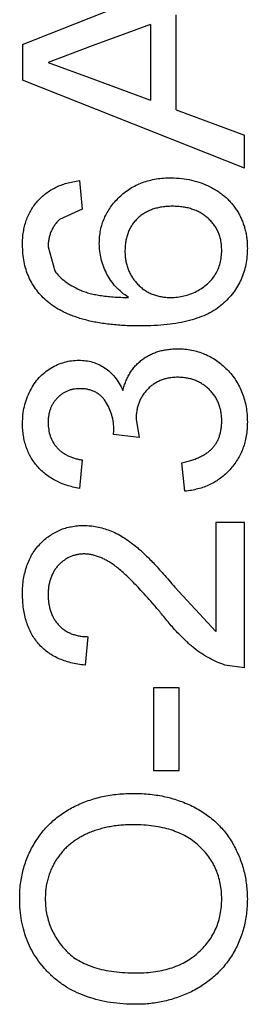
# Model space of a CAD drawing. Header units: inches. Extents: x 246 to 500, y -220 to -17.
# Tile 16 of 118: x 436.46 to 436.716, y -149.136 to -148.029. Entities that reach past the tile are written whole.
import ezdxf

# ---------------------------------------------------------------- set-up
doc = ezdxf.new("R2010")
doc.units = ezdxf.units.IN
doc.header["$LTSCALE"] = 1.21
doc.header["$MEASUREMENT"] = 0
doc.layers.get('0').update_dxf_attribs({"linetype": 'CONTINUOUS'})

msp = doc.modelspace()

# ---------------------------------------------------------------- linework, layer by layer
at = {"color": 7, "linetype": 'Continuous'}
for p, q in [((436.4628, -148.0567), (436.7033, -147.9612)), ((436.6359, -148.1299), (436.6359, -148.0233)), ((436.607, -148.034), (436.5413, -148.0582)), ((436.607, -148.034), (436.607, -148.1193)), ((436.4628, -148.0567), (436.4628, -148.0965)), ((436.5413, -148.0582), (436.4916, -148.0766)), ((436.4916, -148.0766), (436.5378, -148.0937)), ((436.7128, -148.1958), (436.4628, -148.0965)), ((436.5378, -148.0937), (436.607, -148.1193)), ((436.6359, -148.1299), (436.7128, -148.1584)), ((436.7128, -148.1958), (436.7128, -148.1584)), ((436.5269, -148.2096), (436.5301, -148.2417)), ((436.5301, -148.2417), (436.5045, -148.2533)), ((436.4916, -148.2839), (436.4991, -148.3112)), ((436.5908, -148.4777), (436.5942, -148.4984)), ((436.5654, -148.4951), (436.5657, -148.4905)), ((436.5942, -148.4984), (436.5654, -148.4951)), ((436.5301, -148.5237), (436.5269, -148.5558)), ((436.6455, -148.559), (436.6423, -148.5269)), ((436.6807, -148.5942), (436.6807, -148.7165)), ((436.7128, -148.5942), (436.6807, -148.5942)), ((436.7128, -148.7577), (436.7128, -148.5942)), ((436.6344, -148.6668), (436.6807, -148.7165)), ((436.5365, -148.7225), (436.5333, -148.7545)), ((436.7128, -148.7577), (436.6906, -148.7544)), ((436.6102, -148.7801), (436.6102, -148.8731)), ((436.6391, -148.7801), (436.6102, -148.7801)), ((436.6391, -148.8731), (436.6391, -148.7801)), ((436.6102, -148.8731), (436.6391, -148.8731))]:
    msp.add_line(p, q, dxfattribs=at)
for points, knots in [([(436.5493, -148.2803), (436.5494, -148.2778), (436.5495, -148.2728), (436.5506, -148.2655), (436.5524, -148.2585), (436.5548, -148.2518), (436.5581, -148.2454), (436.562, -148.2392), (436.5666, -148.2334), (436.5719, -148.2279), (436.5777, -148.2229), (436.584, -148.2184), (436.5908, -148.2147), (436.5979, -148.2117), (436.6055, -148.2093), (436.6134, -148.2076), (436.6218, -148.2066), (436.6275, -148.2065), (436.6305, -148.2064)], [0, 0, 0, 0, 0.061347, 0.121203, 0.179863, 0.238152, 0.296252, 0.35519, 0.415676, 0.478379, 0.541524, 0.603977, 0.666513, 0.729491, 0.79371, 0.859736, 0.928449, 1, 1, 1, 1]), ([(436.6305, -148.2064), (436.6343, -148.2066), (436.642, -148.2068), (436.6532, -148.2088), (436.664, -148.212), (436.6726, -148.2158), (436.6792, -148.2193), (436.6837, -148.2222), (436.6881, -148.2254), (436.6922, -148.2287), (436.6959, -148.2324), (436.6993, -148.2363), (436.7024, -148.2405), (436.7053, -148.2448), (436.7078, -148.2494), (436.71, -148.2541), (436.7119, -148.2589), (436.7134, -148.2639), (436.7146, -148.2691), (436.7154, -148.2744), (436.7159, -148.2799), (436.716, -148.2836), (436.716, -148.2855)], [0, 0, 0, 0, 0.088899, 0.17544, 0.261633, 0.34801, 0.390819, 0.432814, 0.473776, 0.514166, 0.554107, 0.594121, 0.63362, 0.673585, 0.71348, 0.75336, 0.792891, 0.833007, 0.873643, 0.914893, 0.95695, 1, 1, 1, 1]), ([(436.4628, -148.2818), (436.4628, -148.2794), (436.4629, -148.2746), (436.4637, -148.2675), (436.4651, -148.2609), (436.4669, -148.2545), (436.4694, -148.2485), (436.4723, -148.2428), (436.4757, -148.2375), (436.4798, -148.2326), (436.4842, -148.228), (436.4891, -148.2239), (436.4944, -148.2203), (436.5001, -148.2172), (436.5062, -148.2145), (436.5127, -148.2124), (436.5197, -148.2107), (436.5245, -148.21), (436.5269, -148.2096)], [0, 0, 0, 0, 0.068499, 0.134572, 0.198208, 0.259784, 0.319951, 0.379508, 0.438814, 0.498497, 0.558182, 0.617438, 0.677522, 0.737959, 0.80033, 0.86409, 0.930622, 1, 1, 1, 1]), ([(436.6315, -148.2385), (436.6295, -148.2385), (436.6255, -148.2386), (436.6198, -148.2393), (436.6144, -148.2403), (436.6094, -148.2418), (436.6046, -148.2437), (436.6002, -148.2461), (436.5961, -148.2488), (436.5924, -148.252), (436.589, -148.2556), (436.5861, -148.2595), (436.5837, -148.2636), (436.5816, -148.2681), (436.5801, -148.273), (436.579, -148.2781), (436.5783, -148.2835), (436.5782, -148.2873), (436.5782, -148.2892)], [0, 0, 0, 0, 0.072229, 0.141252, 0.207439, 0.270245, 0.331238, 0.391254, 0.450152, 0.509008, 0.567734, 0.625726, 0.683708, 0.742407, 0.803094, 0.865865, 0.931379, 1, 1, 1, 1]), ([(436.6872, -148.2879), (436.6871, -148.2861), (436.687, -148.2826), (436.6863, -148.2775), (436.6852, -148.2726), (436.6835, -148.268), (436.6814, -148.2637), (436.6788, -148.2596), (436.6757, -148.2557), (436.6722, -148.2522), (436.6683, -148.249), (436.664, -148.2462), (436.6595, -148.2437), (436.6545, -148.2419), (436.6492, -148.2403), (436.6436, -148.2392), (436.6376, -148.2386), (436.6336, -148.2385), (436.6315, -148.2385)], [0, 0, 0, 0, 0.063965, 0.124854, 0.184383, 0.242748, 0.2999, 0.357059, 0.415719, 0.475258, 0.535508, 0.596291, 0.657728, 0.721052, 0.786261, 0.853834, 0.925318, 1, 1, 1, 1]), ([(436.5045, -148.2533), (436.5034, -148.2543), (436.5014, -148.2564), (436.4988, -148.2598), (436.4966, -148.2633), (436.4948, -148.2671), (436.4934, -148.271), (436.4924, -148.2752), (436.4918, -148.2795), (436.4917, -148.2824), (436.4916, -148.2839)], [0, 0, 0, 0, 0.128545, 0.252818, 0.375212, 0.497113, 0.618546, 0.742222, 0.869458, 1, 1, 1, 1]), ([(436.4912, -148.3459), (436.4889, -148.3438), (436.4844, -148.3399), (436.4787, -148.333), (436.4737, -148.3258), (436.4697, -148.318), (436.4666, -148.3097), (436.4644, -148.3008), (436.4631, -148.2915), (436.4629, -148.2851), (436.4628, -148.2818)], [0, 0, 0, 0, 0.125625, 0.247619, 0.368528, 0.488104, 0.609878, 0.735382, 0.864448, 1, 1, 1, 1]), ([(436.5823, -148.341), (436.5796, -148.3392), (436.5744, -148.3355), (436.5676, -148.3289), (436.5619, -148.3218), (436.5573, -148.3141), (436.5537, -148.3059), (436.5512, -148.2976), (436.5496, -148.289), (436.5494, -148.2832), (436.5493, -148.2803)], [0, 0, 0, 0, 0.13549, 0.265229, 0.390778, 0.51542, 0.638317, 0.759642, 0.878902, 1, 1, 1, 1]), ([(436.716, -148.2855), (436.7159, -148.2886), (436.7157, -148.2948), (436.7144, -148.3039), (436.7122, -148.3125), (436.7091, -148.3207), (436.7052, -148.3284), (436.7004, -148.3357), (436.6946, -148.3425), (436.688, -148.3489), (436.6804, -148.3547), (436.6716, -148.3596), (436.6617, -148.3638), (436.6507, -148.3672), (436.6385, -148.3698), (436.6253, -148.3717), (436.6109, -148.3729), (436.6009, -148.373), (436.5958, -148.3731)], [0, 0, 0, 0, 0.056157, 0.110133, 0.162537, 0.213912, 0.265146, 0.31651, 0.369179, 0.423123, 0.479276, 0.538691, 0.601978, 0.670125, 0.74365, 0.82281, 0.908261, 1, 1, 1, 1]), ([(436.5782, -148.2892), (436.5782, -148.2909), (436.5783, -148.2944), (436.579, -148.2995), (436.5801, -148.3045), (436.5817, -148.3092), (436.5837, -148.3137), (436.5861, -148.3181), (436.5891, -148.3221), (436.5924, -148.326), (436.5961, -148.3296), (436.6, -148.3327), (436.6044, -148.3352), (436.6089, -148.3374), (436.6137, -148.339), (436.6189, -148.3402), (436.6242, -148.3409), (436.6279, -148.341), (436.6298, -148.341)], [0, 0, 0, 0, 0.064812, 0.127718, 0.189086, 0.249562, 0.309738, 0.370215, 0.431085, 0.493911, 0.55657, 0.617553, 0.678119, 0.739063, 0.801665, 0.864956, 0.93089, 1, 1, 1, 1]), ([(436.6298, -148.341), (436.6323, -148.341), (436.6373, -148.3408), (436.6447, -148.3394), (436.6519, -148.3372), (436.6589, -148.3342), (436.6654, -148.3304), (436.6711, -148.326), (436.676, -148.3209), (436.6801, -148.3153), (436.6833, -148.3091), (436.6855, -148.3024), (436.6869, -148.2953), (436.6871, -148.2904), (436.6872, -148.2879)], [0, 0, 0, 0, 0.086177, 0.171222, 0.257573, 0.34515, 0.431508, 0.513644, 0.593539, 0.672806, 0.752058, 0.831493, 0.913823, 1, 1, 1, 1]), ([(436.4991, -148.3112), (436.5008, -148.3133), (436.5043, -148.3176), (436.5109, -148.3232), (436.5185, -148.3282), (436.5257, -148.3319), (436.5321, -148.3345), (436.5376, -148.3361), (436.5436, -148.3376), (436.5502, -148.3388), (436.5574, -148.3397), (436.5652, -148.3405), (436.5736, -148.3409), (436.5793, -148.341), (436.5823, -148.341)], [0, 0, 0, 0, 0.088609, 0.181893, 0.280787, 0.38702, 0.444107, 0.506454, 0.574396, 0.647656, 0.726426, 0.811458, 0.90278, 1, 1, 1, 1]), ([(436.5958, -148.3731), (436.5928, -148.3731), (436.587, -148.3731), (436.5785, -148.3727), (436.5703, -148.3722), (436.5623, -148.3714), (436.5547, -148.3705), (436.5474, -148.3693), (436.5404, -148.368), (436.5337, -148.3663), (436.5273, -148.3646), (436.5213, -148.3625), (436.5155, -148.3603), (436.51, -148.3578), (436.5048, -148.3552), (436.5, -148.3523), (436.4954, -148.3492), (436.4926, -148.347), (436.4912, -148.3459)], [0, 0, 0, 0, 0.080034, 0.157854, 0.232564, 0.304731, 0.374384, 0.441663, 0.506048, 0.568692, 0.628715, 0.687238, 0.743227, 0.797567, 0.850239, 0.901629, 0.951067, 1, 1, 1, 1]), ([(436.5759, -148.4457), (436.5764, -148.4439), (436.5773, -148.4403), (436.5791, -148.4353), (436.5813, -148.4306), (436.5837, -148.426), (436.5866, -148.4219), (436.5897, -148.418), (436.5933, -148.4145), (436.5972, -148.4112), (436.6013, -148.4082), (436.6058, -148.4057), (436.6104, -148.4036), (436.6154, -148.4017), (436.6206, -148.4004), (436.626, -148.3995), (436.6317, -148.3988), (436.6356, -148.3988), (436.6376, -148.3987)], [0, 0, 0, 0, 0.065828, 0.128938, 0.190858, 0.251186, 0.310974, 0.37005, 0.429672, 0.489507, 0.549975, 0.610075, 0.670915, 0.732909, 0.796711, 0.861825, 0.929892, 1, 1, 1, 1]), ([(436.6376, -148.3987), (436.6403, -148.3988), (436.6456, -148.3989), (436.6533, -148.4001), (436.6608, -148.4019), (436.6679, -148.4045), (436.6748, -148.4077), (436.6813, -148.4118), (436.6875, -148.4166), (436.6933, -148.4221), (436.6987, -148.428), (436.7033, -148.4345), (436.7072, -148.4413), (436.7104, -148.4485), (436.7129, -148.4562), (436.7147, -148.4642), (436.7158, -148.4726), (436.7159, -148.4783), (436.716, -148.4812)], [0, 0, 0, 0, 0.063503, 0.124805, 0.18492, 0.244376, 0.303775, 0.364133, 0.425376, 0.488388, 0.551743, 0.61386, 0.67564, 0.737737, 0.800417, 0.864658, 0.930985, 1, 1, 1, 1]), ([(436.4628, -148.4827), (436.4629, -148.4794), (436.4631, -148.473), (436.4648, -148.4636), (436.4675, -148.4546), (436.4712, -148.446), (436.4758, -148.4381), (436.4813, -148.4311), (436.4876, -148.4252), (436.4947, -148.4203), (436.5022, -148.4164), (436.51, -148.4136), (436.5181, -148.4119), (436.5236, -148.4117), (436.5263, -148.4116)], [0, 0, 0, 0, 0.092054, 0.181008, 0.26913, 0.357137, 0.443549, 0.526433, 0.607453, 0.688385, 0.767854, 0.845531, 0.922529, 1, 1, 1, 1]), ([(436.5263, -148.4116), (436.5289, -148.4117), (436.5341, -148.4119), (436.5416, -148.4135), (436.5487, -148.4163), (436.5554, -148.42), (436.5616, -148.4249), (436.5671, -148.4308), (436.5721, -148.4378), (436.5746, -148.443), (436.5759, -148.4457)], [0, 0, 0, 0, 0.121951, 0.240787, 0.35855, 0.479066, 0.601519, 0.727551, 0.859932, 1, 1, 1, 1]), ([(436.6373, -148.4308), (436.6357, -148.4308), (436.6324, -148.4309), (436.6277, -148.4315), (436.6232, -148.4326), (436.6189, -148.434), (436.6148, -148.4359), (436.6109, -148.4381), (436.6073, -148.4409), (436.6039, -148.444), (436.6008, -148.4473), (436.5982, -148.451), (436.5959, -148.4549), (436.594, -148.459), (436.5926, -148.4634), (436.5915, -148.4679), (436.5909, -148.4727), (436.5908, -148.476), (436.5908, -148.4777)], [0, 0, 0, 0, 0.067051, 0.13118, 0.193722, 0.254499, 0.314763, 0.375117, 0.436023, 0.498297, 0.560571, 0.621619, 0.681973, 0.742853, 0.804272, 0.867473, 0.932273, 1, 1, 1, 1]), ([(436.6872, -148.4801), (436.6871, -148.4782), (436.6871, -148.4747), (436.6863, -148.4695), (436.6853, -148.4646), (436.6836, -148.4599), (436.6816, -148.4556), (436.6792, -148.4515), (436.6762, -148.4477), (436.6729, -148.4442), (436.6692, -148.4411), (436.6653, -148.4383), (436.6611, -148.436), (436.6568, -148.434), (436.6522, -148.4326), (436.6475, -148.4316), (436.6425, -148.4309), (436.6391, -148.4308), (436.6373, -148.4308)], [0, 0, 0, 0, 0.069461, 0.135658, 0.19962, 0.261651, 0.322053, 0.38234, 0.443223, 0.50493, 0.56682, 0.6276, 0.687476, 0.747351, 0.808174, 0.870133, 0.933721, 1, 1, 1, 1]), ([(436.5274, -148.4436), (436.5261, -148.4436), (436.5236, -148.4437), (436.52, -148.4442), (436.5166, -148.445), (436.5133, -148.4462), (436.5101, -148.4477), (436.5072, -148.4496), (436.5043, -148.4517), (436.5018, -148.4543), (436.4994, -148.457), (436.4973, -148.46), (436.4955, -148.4631), (436.4941, -148.4664), (436.493, -148.47), (436.4922, -148.4737), (436.4917, -148.4776), (436.4917, -148.4803), (436.4916, -148.4817)], [0, 0, 0, 0, 0.065093, 0.127304, 0.188122, 0.247131, 0.306077, 0.365678, 0.426103, 0.487841, 0.550317, 0.611805, 0.672737, 0.734883, 0.79768, 0.862475, 0.929775, 1, 1, 1, 1]), ([(436.5657, -148.4905), (436.5656, -148.4875), (436.5654, -148.4818), (436.5635, -148.4733), (436.5607, -148.4653), (436.5572, -148.4592), (436.554, -148.4546), (436.551, -148.4517), (436.5479, -148.4491), (436.5444, -148.4472), (436.5406, -148.4455), (436.5365, -148.4444), (436.532, -148.4437), (436.529, -148.4436), (436.5274, -148.4436)], [0, 0, 0, 0, 0.129789, 0.254605, 0.378435, 0.50292, 0.565018, 0.624848, 0.683448, 0.742765, 0.802757, 0.86522, 0.930779, 1, 1, 1, 1]), ([(436.5269, -148.5558), (436.5244, -148.5553), (436.5196, -148.5543), (436.5125, -148.5523), (436.5059, -148.5499), (436.4998, -148.5469), (436.4941, -148.5436), (436.4888, -148.5398), (436.4839, -148.5356), (436.4795, -148.531), (436.4755, -148.526), (436.4721, -148.5207), (436.4692, -148.5151), (436.4669, -148.5092), (436.465, -148.503), (436.4638, -148.4964), (436.4629, -148.4897), (436.4628, -148.485), (436.4628, -148.4827)], [0, 0, 0, 0, 0.071036, 0.139343, 0.204958, 0.268332, 0.330129, 0.390664, 0.450861, 0.510587, 0.570374, 0.629455, 0.687994, 0.747581, 0.807839, 0.870034, 0.93381, 1, 1, 1, 1]), ([(436.4916, -148.4817), (436.4917, -148.4844), (436.492, -148.4895), (436.4938, -148.4969), (436.4968, -148.5037), (436.5004, -148.5086), (436.5038, -148.5122), (436.5067, -148.5146), (436.5098, -148.5167), (436.5133, -148.5187), (436.5171, -148.5203), (436.5211, -148.5218), (436.5255, -148.5229), (436.5285, -148.5235), (436.5301, -148.5237)], [0, 0, 0, 0, 0.127797, 0.246795, 0.362284, 0.477652, 0.536237, 0.59559, 0.656344, 0.719085, 0.784349, 0.852876, 0.924551, 1, 1, 1, 1]), ([(436.6423, -148.5269), (436.6442, -148.5265), (436.6479, -148.5257), (436.6533, -148.5241), (436.6582, -148.5224), (436.6627, -148.5203), (436.6668, -148.5183), (436.6705, -148.5159), (436.6738, -148.5134), (436.6767, -148.5106), (436.6791, -148.5076), (436.6813, -148.5044), (436.6831, -148.5009), (436.6846, -148.4972), (436.6857, -148.4932), (436.6866, -148.4891), (436.6871, -148.4847), (436.6871, -148.4816), (436.6872, -148.4801)], [0, 0, 0, 0, 0.082566, 0.15976, 0.233155, 0.301356, 0.365752, 0.426437, 0.484185, 0.539549, 0.593156, 0.647048, 0.701446, 0.757, 0.81384, 0.873058, 0.934963, 1, 1, 1, 1]), ([(436.716, -148.4812), (436.716, -148.4838), (436.7159, -148.489), (436.7148, -148.4966), (436.7134, -148.5038), (436.7112, -148.5107), (436.7085, -148.5173), (436.705, -148.5234), (436.701, -148.5293), (436.6964, -148.5348), (436.6914, -148.5398), (436.6859, -148.5443), (436.68, -148.5482), (436.6739, -148.5516), (436.6673, -148.5543), (436.6603, -148.5564), (436.653, -148.5581), (436.648, -148.5587), (436.6455, -148.559)], [0, 0, 0, 0, 0.067794, 0.133464, 0.196934, 0.258481, 0.319787, 0.380431, 0.44099, 0.502867, 0.564806, 0.625526, 0.685604, 0.746041, 0.807347, 0.869717, 0.93379, 1, 1, 1, 1]), ([(436.4628, -148.6744), (436.4628, -148.6715), (436.4629, -148.6659), (436.4639, -148.6576), (436.4655, -148.6499), (436.4676, -148.6426), (436.4704, -148.6358), (436.4738, -148.6294), (436.4779, -148.6235), (436.4825, -148.6181), (436.4876, -148.6133), (436.493, -148.609), (436.4988, -148.6055), (436.5048, -148.6025), (436.5111, -148.6002), (436.5178, -148.5987), (436.5247, -148.5976), (436.5294, -148.5975), (436.5318, -148.5975)], [0, 0, 0, 0, 0.074712, 0.145539, 0.213339, 0.278615, 0.342094, 0.40389, 0.465063, 0.526577, 0.587328, 0.64638, 0.704345, 0.761672, 0.819418, 0.878039, 0.937796, 1, 1, 1, 1]), ([(436.5318, -148.5975), (436.5343, -148.5975), (436.5392, -148.5977), (436.5466, -148.5987), (436.554, -148.6006), (436.5613, -148.603), (436.5687, -148.6064), (436.5762, -148.6106), (436.5839, -148.6158), (436.5904, -148.6208), (436.5958, -148.6255), (436.6004, -148.6297), (436.6051, -148.6345), (436.6104, -148.6397), (436.6159, -148.6457), (436.6218, -148.6522), (436.628, -148.6593), (436.6322, -148.6643), (436.6344, -148.6668)], [0, 0, 0, 0, 0.057945, 0.116018, 0.174826, 0.234683, 0.296827, 0.364061, 0.436192, 0.51426, 0.556976, 0.604856, 0.657675, 0.715751, 0.77884, 0.847501, 0.921228, 1, 1, 1, 1]), ([(436.5321, -148.6295), (436.5307, -148.6295), (436.5279, -148.6296), (436.5239, -148.6303), (436.52, -148.6312), (436.5164, -148.6326), (436.5128, -148.6344), (436.5095, -148.6366), (436.5063, -148.6392), (436.5033, -148.6421), (436.5005, -148.6453), (436.4982, -148.6489), (436.4961, -148.6527), (436.4945, -148.6567), (436.4932, -148.6609), (436.4923, -148.6654), (436.4918, -148.6702), (436.4917, -148.6734), (436.4916, -148.6751)], [0, 0, 0, 0, 0.061762, 0.121174, 0.179421, 0.236843, 0.294322, 0.353191, 0.412721, 0.474522, 0.537057, 0.599591, 0.662367, 0.725246, 0.790316, 0.857724, 0.927232, 1, 1, 1, 1]), ([(436.6193, -148.6967), (436.6166, -148.6935), (436.6114, -148.6873), (436.6036, -148.6786), (436.5965, -148.6706), (436.5897, -148.6635), (436.5834, -148.6572), (436.5777, -148.6517), (436.5724, -148.647), (436.5675, -148.6431), (436.5629, -148.6399), (436.5584, -148.6371), (436.5539, -148.6348), (436.5495, -148.6329), (436.5451, -148.6314), (436.5407, -148.6303), (436.5364, -148.6296), (436.5335, -148.6295), (436.5321, -148.6295)], [0, 0, 0, 0, 0.11141, 0.214526, 0.309417, 0.396087, 0.474284, 0.544374, 0.60642, 0.660582, 0.709794, 0.756451, 0.800767, 0.843168, 0.884295, 0.923885, 0.962359, 1, 1, 1, 1]), ([(436.5333, -148.7545), (436.5305, -148.7542), (436.5251, -148.7535), (436.5172, -148.752), (436.5099, -148.7497), (436.503, -148.747), (436.4967, -148.7437), (436.4908, -148.7399), (436.4856, -148.7355), (436.4808, -148.7305), (436.4765, -148.7251), (436.4728, -148.7192), (436.4697, -148.7128), (436.4672, -148.706), (436.4652, -148.6987), (436.4638, -148.691), (436.463, -148.6828), (436.4629, -148.6772), (436.4628, -148.6744)], [0, 0, 0, 0, 0.070675, 0.137493, 0.201473, 0.262869, 0.32255, 0.380737, 0.43822, 0.495487, 0.553484, 0.611346, 0.670644, 0.731587, 0.794183, 0.859445, 0.928208, 1, 1, 1, 1]), ([(436.4916, -148.6751), (436.4917, -148.6768), (436.4918, -148.6802), (436.4923, -148.6852), (436.4932, -148.6899), (436.4945, -148.6944), (436.4962, -148.6986), (436.4983, -148.7025), (436.5007, -148.7061), (436.5035, -148.7095), (436.5066, -148.7125), (436.51, -148.7152), (436.5138, -148.7174), (436.5178, -148.7192), (436.522, -148.7206), (436.5266, -148.7217), (436.5315, -148.7223), (436.5348, -148.7224), (436.5365, -148.7225)], [0, 0, 0, 0, 0.070696, 0.138358, 0.20337, 0.2657, 0.327256, 0.386512, 0.445858, 0.505173, 0.56378, 0.622343, 0.680824, 0.739795, 0.800801, 0.864239, 0.930631, 1, 1, 1, 1]), ([(436.6906, -148.7544), (436.6876, -148.7533), (436.6817, -148.7511), (436.6731, -148.7468), (436.6645, -148.7416), (436.6575, -148.7366), (436.652, -148.732), (436.6476, -148.7282), (436.6432, -148.7239), (436.6386, -148.7192), (436.6339, -148.7142), (436.6291, -148.7088), (436.6242, -148.7029), (436.621, -148.6988), (436.6193, -148.6967)], [0, 0, 0, 0, 0.100388, 0.204407, 0.310686, 0.422157, 0.480685, 0.543238, 0.6095, 0.679555, 0.753841, 0.831641, 0.913813, 1, 1, 1, 1]), ([(436.4596, -149.0172), (436.4596, -149.0144), (436.4597, -149.0087), (436.4605, -149.0005), (436.4618, -148.9924), (436.4636, -148.9845), (436.4659, -148.9769), (436.4687, -148.9694), (436.4721, -148.9622), (436.4759, -148.9552), (436.4802, -148.9485), (436.4849, -148.9423), (436.4901, -148.9364), (436.4956, -148.9309), (436.5015, -148.9259), (436.5079, -148.9212), (436.5146, -148.9169), (436.5217, -148.9131), (436.5292, -148.9097), (436.5369, -148.9068), (436.5448, -148.9043), (436.553, -148.9022), (436.5615, -148.9007), (436.5702, -148.8995), (436.5791, -148.8989), (436.5851, -148.8988), (436.5882, -148.8987)], [0, 0, 0, 0, 0.043099, 0.085587, 0.126908, 0.167967, 0.20845, 0.249025, 0.289281, 0.33001, 0.370598, 0.410466, 0.450033, 0.489688, 0.529116, 0.569037, 0.609703, 0.650759, 0.692509, 0.734219, 0.776707, 0.819552, 0.863351, 0.907839, 0.953334, 1, 1, 1, 1]), ([(436.5882, -148.8987), (436.5913, -148.8988), (436.5974, -148.8989), (436.6065, -148.8996), (436.6153, -148.9008), (436.6239, -148.9024), (436.6322, -148.9046), (436.6403, -148.9072), (436.6481, -148.9103), (436.6557, -148.9139), (436.6629, -148.9179), (436.6696, -148.9223), (436.676, -148.9271), (436.6819, -148.9323), (436.6873, -148.9379), (436.6922, -148.9439), (436.6968, -148.9503), (436.7008, -148.9571), (436.7043, -148.9641), (436.7075, -148.9713), (436.7101, -148.9786), (436.7123, -148.9861), (436.7139, -148.9937), (436.7151, -149.0015), (436.7158, -149.0094), (436.7159, -149.0147), (436.716, -149.0173)], [0, 0, 0, 0, 0.04756, 0.093962, 0.139112, 0.183626, 0.227457, 0.270703, 0.313611, 0.35626, 0.398366, 0.439557, 0.480045, 0.519888, 0.559658, 0.599421, 0.639208, 0.679668, 0.72002, 0.759859, 0.79956, 0.839199, 0.878956, 0.918794, 0.959083, 1, 1, 1, 1]), ([(436.5879, -148.934), (436.5855, -148.934), (436.5806, -148.9341), (436.5735, -148.9346), (436.5666, -148.9353), (436.5599, -148.9364), (436.5534, -148.9379), (436.5472, -148.9396), (436.5412, -148.9416), (436.5355, -148.944), (436.5301, -148.9466), (436.5249, -148.9496), (436.5201, -148.9529), (436.5156, -148.9563), (436.5114, -148.9602), (436.5076, -148.9643), (436.504, -148.9688), (436.5008, -148.9735), (436.4978, -148.9784), (436.4954, -148.9834), (436.4932, -148.9886), (436.4915, -148.994), (436.4901, -148.9996), (436.4891, -149.0052), (436.4886, -149.0111), (436.4885, -149.015), (436.4884, -149.017)], [0, 0, 0, 0, 0.050852, 0.099752, 0.147438, 0.194086, 0.239171, 0.28334, 0.326577, 0.368936, 0.410572, 0.451051, 0.490877, 0.530044, 0.568937, 0.607578, 0.64642, 0.685679, 0.724799, 0.763513, 0.802173, 0.84074, 0.879649, 0.919071, 0.959098, 1, 1, 1, 1]), ([(436.6872, -149.0175), (436.6871, -149.0145), (436.6869, -149.0087), (436.6857, -149.0001), (436.6836, -148.992), (436.6809, -148.9842), (436.6771, -148.9769), (436.6728, -148.97), (436.6674, -148.9635), (436.6614, -148.9574), (436.6546, -148.9519), (436.6471, -148.947), (436.6388, -148.9431), (436.63, -148.9396), (436.6204, -148.9371), (436.6102, -148.9353), (436.5993, -148.9342), (436.5918, -148.9341), (436.5879, -148.934)], [0, 0, 0, 0, 0.061055, 0.119545, 0.176806, 0.232956, 0.288583, 0.344667, 0.401662, 0.46054, 0.520477, 0.581213, 0.643431, 0.707961, 0.775371, 0.846414, 0.921152, 1, 1, 1, 1]), ([(436.5911, -149.1359), (436.5861, -149.1358), (436.5763, -149.1357), (436.5621, -149.1341), (436.5487, -149.1315), (436.5362, -149.1278), (436.5245, -149.1232), (436.5135, -149.1175), (436.5035, -149.1107), (436.4944, -149.103), (436.4863, -149.0943), (436.4791, -149.0851), (436.473, -149.0753), (436.4681, -149.0648), (436.4643, -149.0538), (436.4616, -149.0421), (436.4599, -149.0298), (436.4597, -149.0215), (436.4596, -149.0172)], [0, 0, 0, 0, 0.075226, 0.146575, 0.2145, 0.27953, 0.342403, 0.403496, 0.463762, 0.523864, 0.583252, 0.641302, 0.698898, 0.756295, 0.814628, 0.874325, 0.935783, 1, 1, 1, 1]), ([(436.4884, -149.017), (436.4885, -149.0198), (436.4886, -149.0253), (436.4898, -149.0335), (436.4917, -149.0414), (436.4942, -149.0489), (436.4976, -149.0562), (436.5017, -149.0631), (436.5065, -149.0698), (436.5121, -149.0761), (436.5185, -149.082), (436.5261, -149.087), (436.5346, -149.0912), (436.544, -149.0947), (436.5545, -149.0974), (436.566, -149.0993), (436.5784, -149.1004), (436.587, -149.1006), (436.5915, -149.1007)], [0, 0, 0, 0, 0.055943, 0.110382, 0.164048, 0.216759, 0.269601, 0.323009, 0.377581, 0.433449, 0.490922, 0.550625, 0.613117, 0.679861, 0.751358, 0.828261, 0.910795, 1, 1, 1, 1]), ([(436.716, -149.0173), (436.716, -149.0202), (436.7159, -149.0259), (436.715, -149.0343), (436.7138, -149.0425), (436.7119, -149.0505), (436.7095, -149.0582), (436.7066, -149.0657), (436.7032, -149.073), (436.6992, -149.08), (436.6948, -149.0866), (436.69, -149.0929), (436.6848, -149.0988), (436.6791, -149.1042), (436.6732, -149.1093), (436.6668, -149.1138), (436.6601, -149.118), (436.653, -149.1218), (436.6457, -149.1251), (436.6382, -149.128), (436.6306, -149.1304), (436.6229, -149.1324), (436.6151, -149.134), (436.6072, -149.1351), (436.5992, -149.1358), (436.5938, -149.1359), (436.5911, -149.1359)], [0, 0, 0, 0, 0.044697, 0.088534, 0.131409, 0.173814, 0.215715, 0.257247, 0.298848, 0.340604, 0.382029, 0.42297, 0.463632, 0.504048, 0.544591, 0.584964, 0.626265, 0.667979, 0.709943, 0.751382, 0.792619, 0.833948, 0.875008, 0.916446, 0.957907, 1, 1, 1, 1]), ([(436.5915, -149.1007), (436.5951, -149.1006), (436.6021, -149.1005), (436.6124, -149.0993), (436.6221, -149.0975), (436.6312, -149.0949), (436.6397, -149.0916), (436.6476, -149.0875), (436.6549, -149.0827), (436.6616, -149.0771), (436.6676, -149.071), (436.6729, -149.0645), (436.6773, -149.0576), (436.6809, -149.0503), (436.6837, -149.0426), (436.6857, -149.0346), (436.6869, -149.0261), (436.6871, -149.0204), (436.6872, -149.0175)], [0, 0, 0, 0, 0.075964, 0.148125, 0.217201, 0.2833, 0.347202, 0.4093, 0.470426, 0.531588, 0.591739, 0.650258, 0.707303, 0.764208, 0.821148, 0.879119, 0.938423, 1, 1, 1, 1])]:
    msp.add_open_spline(points, degree=3, knots=knots, dxfattribs=at)

doc.saveas('drawing.dxf')
